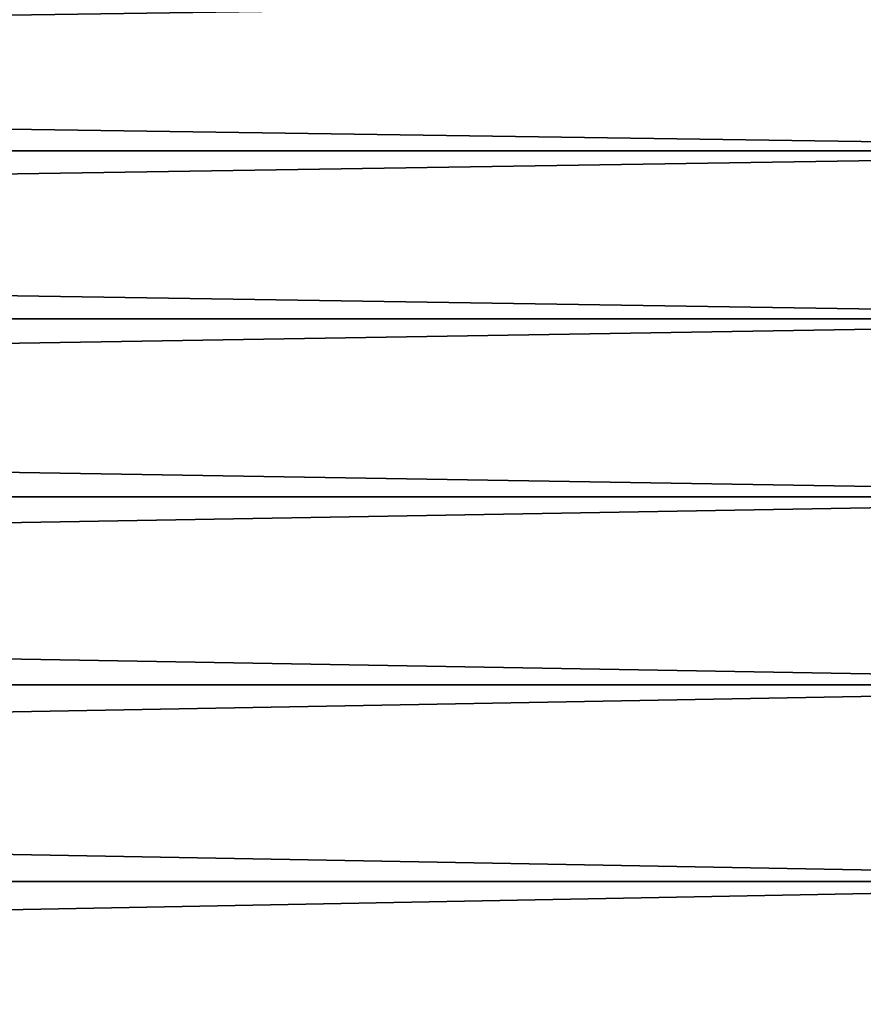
# Model space of a CAD drawing. Header units: metres. Extents: x -2 to 102, y -85 to 102.
# Tile 139 of 256: x 57.02 to 61.2, y 14.81 to 19.69. Entities that reach past the tile are written whole.
import ezdxf

# ---------------------------------------------------------------- set-up
doc = ezdxf.new("R2010")
doc.units = ezdxf.units.M
doc.layers.add('solid_21064300', color=7, linetype='CONTINUOUS')

msp = doc.modelspace()

# ---------------------------------------------------------------- linework, layer by layer
at = {"layer": 'solid_21064300'}
for points in [[(10.5, 19.820917, -14.400739), (64.379997, 19.820917, -14.400739), (64.379997, 19.040075, -15.418349)], [(10.5, 19.03997, -15.418452), (10.5, 19.820917, -14.400739), (64.379997, 19.040075, -15.418349)], [(10.5, 19.03997, 15.418452), (64.379997, 19.040075, 15.418349), (64.379997, 19.820917, 14.400739)], [(10.5, 19.820917, 14.400739), (10.5, 19.03997, 15.418452), (64.379997, 19.820917, 14.400739)], [(10.5, 19.03997, -15.418452), (64.379997, 19.040075, -15.418349), (64.379997, 18.207048, -16.3937)], [(10.5, 18.207134, 16.393579), (64.379997, 18.207048, 16.3937), (64.379997, 19.040075, 15.418349)], [(10.5, 19.03997, 15.418452), (10.5, 18.207134, 16.393579), (64.379997, 19.040075, 15.418349)], [(10.5, 18.207134, -16.393579), (10.5, 19.03997, -15.418452), (64.379997, 18.207048, -16.3937)], [(10.5, 18.207134, -16.393579), (64.379997, 18.207048, -16.3937), (64.379997, 17.324116, -17.324116)], [(10.5, 17.324116, -17.324116), (10.5, 18.207134, -16.393579), (64.379997, 17.324116, -17.324116)], [(10.5, 18.207134, 16.393579), (10.5, 17.324116, 17.324116), (64.379997, 18.207048, 16.3937)], [(10.5, 17.324116, 17.324116), (64.379997, 17.324116, 17.324116), (64.379997, 18.207048, 16.3937)], [(10.5, 17.324116, -17.324116), (64.379997, 17.324116, -17.324116), (64.379997, 16.3937, -18.207048)], [(10.5, 16.393579, -18.207134), (10.5, 17.324116, -17.324116), (64.379997, 16.3937, -18.207048)], [(10.5, 16.393579, 18.207134), (64.379997, 16.3937, 18.207048), (64.379997, 17.324116, 17.324116)], [(10.5, 17.324116, 17.324116), (10.5, 16.393579, 18.207134), (64.379997, 17.324116, 17.324116)], [(10.5, 16.393579, -18.207134), (64.379997, 16.3937, -18.207048), (64.379997, 15.418349, -19.040075)], [(10.5, 15.418452, 19.03997), (64.379997, 15.418349, 19.040075), (64.379997, 16.3937, 18.207048)], [(10.5, 16.393579, 18.207134), (10.5, 15.418452, 19.03997), (64.379997, 16.3937, 18.207048)], [(10.5, 15.418452, -19.03997), (10.5, 16.393579, -18.207134), (64.379997, 15.418349, -19.040075)], [(10.5, 15.418452, -19.03997), (64.379997, 15.418349, -19.040075), (64.379997, 14.400739, -19.820917)], [(10.5, 14.400739, -19.820917), (10.5, 15.418452, -19.03997), (64.379997, 14.400739, -19.820917)], [(10.5, 15.418452, 19.03997), (10.5, 14.400739, 19.820917), (64.379997, 15.418349, 19.040075)], [(10.5, 14.400739, 19.820917), (64.379997, 14.400739, 19.820917), (64.379997, 15.418349, 19.040075)]]:
    msp.add_3dface(points, dxfattribs=at)

doc.saveas('drawing.dxf')
